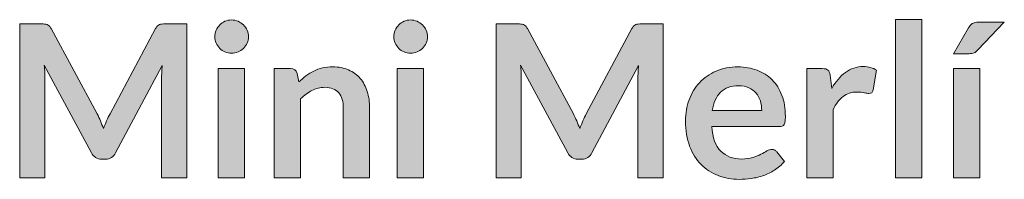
# Model space of a CAD drawing. Header units: inches. Extents: x 16 to 182, y -254 to -14.
# Tile 9 of 13: x 16.2 to 42.19, y -17.77 to -13.55. Entities that reach past the tile are written whole.
import ezdxf

# ---------------------------------------------------------------- set-up
doc = ezdxf.new("R2010")
doc.units = ezdxf.units.IN
doc.header["$MEASUREMENT"] = 0
doc.layers.add('Capa 1', color=7, linetype='Continuous')

# ---------------------------------------------------------------- blocks, each defined once
blk = doc.blocks.new('block 2')
at = {"layer": 'Capa 1'}
h = blk.add_hatch(color=250, dxfattribs=at)
h.dxf.hatch_style = 2
edge = h.paths.add_edge_path()
edge.add_spline(control_points=[(18.334, -16.228), (18.361, -16.293), (18.388, -16.358), (18.415, -16.424), (18.441, -16.356), (18.468, -16.29), (18.496, -16.224), (18.524, -16.159), (18.554, -16.096), (18.586, -16.036), (18.586, -16.036), (19.791, -13.781), (19.791, -13.781), (19.806, -13.753), (19.821, -13.731), (19.837, -13.714), (19.853, -13.697), (19.871, -13.685), (19.891, -13.677), (19.91, -13.67), (19.932, -13.665), (19.957, -13.663), (19.981, -13.661), (20.01, -13.66), (20.044, -13.66), (20.044, -13.66), (20.615, -13.66), (20.615, -13.66), (20.615, -13.66), (20.615, -17.73), (20.615, -17.73), (20.615, -17.73), (19.948, -17.73), (19.948, -17.73), (19.948, -17.73), (19.948, -15.101), (19.948, -15.101), (19.948, -15.052), (19.95, -14.999), (19.952, -14.941), (19.955, -14.883), (19.96, -14.824), (19.965, -14.764), (19.965, -14.764), (18.735, -17.071), (18.735, -17.071), (18.707, -17.124), (18.671, -17.165), (18.626, -17.194), (18.581, -17.223), (18.528, -17.237), (18.468, -17.237), (18.468, -17.237), (18.364, -17.237), (18.364, -17.237), (18.304, -17.237), (18.251, -17.223), (18.206, -17.194), (18.161, -17.165), (18.125, -17.124), (18.097, -17.071), (18.097, -17.071), (16.85, -14.755), (16.85, -14.755), (16.857, -14.817), (16.863, -14.878), (16.865, -14.937), (16.868, -14.996), (16.869, -15.051), (16.869, -15.101), (16.869, -15.101), (16.869, -17.73), (16.869, -17.73), (16.869, -17.73), (16.202, -17.73), (16.202, -17.73), (16.202, -17.73), (16.202, -13.66), (16.202, -13.66), (16.202, -13.66), (16.774, -13.66), (16.774, -13.66), (16.808, -13.66), (16.837, -13.661), (16.861, -13.663), (16.885, -13.665), (16.907, -13.67), (16.927, -13.677), (16.947, -13.685), (16.965, -13.697), (16.982, -13.714), (16.999, -13.731), (17.015, -13.753), (17.03, -13.781), (17.03, -13.781), (18.246, -16.041), (18.246, -16.041), (18.278, -16.101), (18.307, -16.164), (18.334, -16.228)], knot_values=[0, 0, 0, 0, 1, 1, 1, 2, 2, 2, 3, 3, 3, 4, 4, 4, 5, 5, 5, 6, 6, 6, 7, 7, 7, 8, 8, 8, 9, 9, 9, 10, 10, 10, 11, 11, 11, 12, 12, 12, 13, 13, 13, 14, 14, 14, 15, 15, 15, 16, 16, 16, 17, 17, 17, 18, 18, 18, 19, 19, 19, 20, 20, 20, 21, 21, 21, 22, 22, 22, 23, 23, 23, 24, 24, 24, 25, 25, 25, 26, 26, 26, 27, 27, 27, 28, 28, 28, 29, 29, 29, 30, 30, 30, 31, 31, 31, 32, 32, 32, 33, 33, 33, 33], degree=3, periodic=1)
h = blk.add_hatch(color=250, dxfattribs=at)
h.dxf.hatch_style = 2
edge = h.paths.add_edge_path()
edge.add_spline(control_points=[(22.242, -14.001), (22.242, -14.061), (22.23, -14.117), (22.205, -14.17), (22.181, -14.222), (22.149, -14.268), (22.108, -14.308), (22.068, -14.347), (22.021, -14.379), (21.966, -14.402), (21.912, -14.425), (21.853, -14.437), (21.792, -14.437), (21.731, -14.437), (21.675, -14.425), (21.621, -14.402), (21.568, -14.379), (21.521, -14.347), (21.482, -14.308), (21.443, -14.268), (21.411, -14.222), (21.388, -14.17), (21.364, -14.117), (21.353, -14.061), (21.353, -14.001), (21.353, -13.939), (21.364, -13.881), (21.388, -13.827), (21.411, -13.772), (21.443, -13.725), (21.482, -13.686), (21.521, -13.646), (21.568, -13.615), (21.621, -13.591), (21.675, -13.568), (21.731, -13.556), (21.792, -13.556), (21.853, -13.556), (21.912, -13.568), (21.966, -13.591), (22.021, -13.615), (22.068, -13.646), (22.108, -13.686), (22.149, -13.725), (22.181, -13.772), (22.205, -13.827), (22.23, -13.881), (22.242, -13.939), (22.242, -14.001)], knot_values=[0, 0, 0, 0, 1, 1, 1, 2, 2, 2, 3, 3, 3, 4, 4, 4, 5, 5, 5, 6, 6, 6, 7, 7, 7, 8, 8, 8, 9, 9, 9, 10, 10, 10, 11, 11, 11, 12, 12, 12, 13, 13, 13, 14, 14, 14, 15, 15, 15, 16, 16, 16, 16], degree=3, periodic=1)
h.paths.add_polyline_path([(22.138, -14.843), (22.138, -17.73), (21.443, -17.73), (21.443, -14.843)])
h = blk.add_hatch(color=250, dxfattribs=at)
h.dxf.hatch_style = 2
edge = h.paths.add_edge_path()
edge.add_spline(control_points=[(26.967, -14.001), (26.967, -14.061), (26.955, -14.117), (26.93, -14.17), (26.906, -14.222), (26.874, -14.268), (26.833, -14.308), (26.793, -14.347), (26.745, -14.379), (26.691, -14.402), (26.637, -14.425), (26.579, -14.437), (26.517, -14.437), (26.457, -14.437), (26.4, -14.425), (26.347, -14.402), (26.293, -14.379), (26.247, -14.347), (26.207, -14.308), (26.168, -14.268), (26.136, -14.222), (26.113, -14.17), (26.09, -14.117), (26.078, -14.061), (26.078, -14.001), (26.078, -13.939), (26.09, -13.881), (26.113, -13.827), (26.136, -13.772), (26.168, -13.725), (26.207, -13.686), (26.247, -13.646), (26.293, -13.615), (26.347, -13.591), (26.4, -13.568), (26.457, -13.556), (26.517, -13.556), (26.579, -13.556), (26.637, -13.568), (26.691, -13.591), (26.745, -13.615), (26.793, -13.646), (26.833, -13.686), (26.874, -13.725), (26.906, -13.772), (26.93, -13.827), (26.955, -13.881), (26.967, -13.939), (26.967, -14.001)], knot_values=[0, 0, 0, 0, 1, 1, 1, 2, 2, 2, 3, 3, 3, 4, 4, 4, 5, 5, 5, 6, 6, 6, 7, 7, 7, 8, 8, 8, 9, 9, 9, 10, 10, 10, 11, 11, 11, 12, 12, 12, 13, 13, 13, 14, 14, 14, 15, 15, 15, 16, 16, 16, 16], degree=3, periodic=1)
h.paths.add_polyline_path([(26.863, -14.843), (26.863, -17.73), (26.168, -17.73), (26.168, -14.843)])
h = blk.add_hatch(color=250, dxfattribs=at)
h.dxf.hatch_style = 2
edge = h.paths.add_edge_path()
edge.add_spline(control_points=[(30.905, -16.228), (30.932, -16.293), (30.959, -16.358), (30.985, -16.424), (31.012, -16.356), (31.039, -16.29), (31.067, -16.224), (31.095, -16.159), (31.125, -16.096), (31.157, -16.036), (31.157, -16.036), (32.362, -13.781), (32.362, -13.781), (32.376, -13.753), (32.392, -13.731), (32.408, -13.714), (32.424, -13.697), (32.442, -13.685), (32.462, -13.677), (32.481, -13.67), (32.503, -13.665), (32.528, -13.663), (32.552, -13.661), (32.581, -13.66), (32.615, -13.66), (32.615, -13.66), (33.186, -13.66), (33.186, -13.66), (33.186, -13.66), (33.186, -17.73), (33.186, -17.73), (33.186, -17.73), (32.519, -17.73), (32.519, -17.73), (32.519, -17.73), (32.519, -15.101), (32.519, -15.101), (32.519, -15.052), (32.52, -14.999), (32.524, -14.941), (32.526, -14.883), (32.53, -14.824), (32.536, -14.764), (32.536, -14.764), (31.306, -17.071), (31.306, -17.071), (31.278, -17.124), (31.242, -17.165), (31.197, -17.194), (31.151, -17.223), (31.099, -17.237), (31.039, -17.237), (31.039, -17.237), (30.935, -17.237), (30.935, -17.237), (30.875, -17.237), (30.822, -17.223), (30.777, -17.194), (30.732, -17.165), (30.696, -17.124), (30.667, -17.071), (30.667, -17.071), (29.421, -14.755), (29.421, -14.755), (29.428, -14.817), (29.433, -14.878), (29.436, -14.937), (29.439, -14.996), (29.441, -15.051), (29.441, -15.101), (29.441, -15.101), (29.441, -17.73), (29.441, -17.73), (29.441, -17.73), (28.774, -17.73), (28.774, -17.73), (28.774, -17.73), (28.774, -13.66), (28.774, -13.66), (28.774, -13.66), (29.345, -13.66), (29.345, -13.66), (29.379, -13.66), (29.408, -13.661), (29.432, -13.663), (29.456, -13.665), (29.478, -13.67), (29.498, -13.677), (29.518, -13.685), (29.536, -13.697), (29.553, -13.714), (29.57, -13.731), (29.586, -13.753), (29.601, -13.781), (29.601, -13.781), (30.817, -16.041), (30.817, -16.041), (30.849, -16.101), (30.878, -16.164), (30.905, -16.228)], knot_values=[0, 0, 0, 0, 1, 1, 1, 2, 2, 2, 3, 3, 3, 4, 4, 4, 5, 5, 5, 6, 6, 6, 7, 7, 7, 8, 8, 8, 9, 9, 9, 10, 10, 10, 11, 11, 11, 12, 12, 12, 13, 13, 13, 14, 14, 14, 15, 15, 15, 16, 16, 16, 17, 17, 17, 18, 18, 18, 19, 19, 19, 20, 20, 20, 21, 21, 21, 22, 22, 22, 23, 23, 23, 24, 24, 24, 25, 25, 25, 26, 26, 26, 27, 27, 27, 28, 28, 28, 29, 29, 29, 30, 30, 30, 31, 31, 31, 32, 32, 32, 33, 33, 33, 33], degree=3, periodic=1)
h = blk.add_hatch(color=250, dxfattribs=at)
h.dxf.hatch_style = 2
h.paths.add_polyline_path([(40.016, -13.548), (40.016, -17.73), (39.321, -17.73), (39.321, -13.548)])
h = blk.add_hatch(color=250, dxfattribs=at)
h.dxf.hatch_style = 2
edge = h.paths.add_edge_path()
edge.add_spline(control_points=[(42.189, -13.615), (42.189, -13.615), (41.494, -14.35), (41.494, -14.35), (41.458, -14.387), (41.424, -14.413), (41.391, -14.427), (41.358, -14.441), (41.315, -14.448), (41.263, -14.448), (41.263, -14.448), (40.846, -14.448), (40.846, -14.448), (40.846, -14.448), (41.246, -13.765), (41.246, -13.765), (41.274, -13.716), (41.307, -13.679), (41.344, -13.653), (41.382, -13.628), (41.438, -13.615), (41.513, -13.615), (41.513, -13.615), (42.189, -13.615), (42.189, -13.615)], knot_values=[0, 0, 0, 0, 1, 1, 1, 2, 2, 2, 3, 3, 3, 4, 4, 4, 5, 5, 5, 6, 6, 6, 7, 7, 7, 8, 8, 8, 8], degree=3, periodic=1)
h.paths.add_polyline_path([(41.541, -14.843), (41.541, -17.73), (40.846, -17.73), (40.846, -14.843)])
h = blk.add_hatch(color=250, dxfattribs=at)
h.dxf.hatch_style = 2
edge = h.paths.add_edge_path()
edge.add_spline(control_points=[(22.923, -17.73), (22.923, -17.73), (22.923, -14.843), (22.923, -14.843), (22.923, -14.843), (23.348, -14.843), (23.348, -14.843), (23.438, -14.843), (23.497, -14.885), (23.525, -14.969), (23.525, -14.969), (23.573, -15.197), (23.573, -15.197), (23.631, -15.137), (23.693, -15.083), (23.757, -15.034), (23.822, -14.985), (23.891, -14.943), (23.963, -14.907), (24.035, -14.871), (24.112, -14.844), (24.195, -14.825), (24.277, -14.807), (24.368, -14.797), (24.465, -14.797), (24.623, -14.797), (24.762, -14.824), (24.884, -14.878), (25.006, -14.931), (25.108, -15.006), (25.19, -15.103), (25.271, -15.199), (25.333, -15.315), (25.376, -15.449), (25.418, -15.583), (25.439, -15.731), (25.439, -15.892), (25.439, -15.892), (25.439, -17.73), (25.439, -17.73), (25.439, -17.73), (24.744, -17.73), (24.744, -17.73), (24.744, -17.73), (24.744, -15.892), (24.744, -15.892), (24.744, -15.716), (24.703, -15.579), (24.621, -15.483), (24.54, -15.386), (24.417, -15.338), (24.254, -15.338), (24.134, -15.338), (24.021, -15.365), (23.916, -15.419), (23.811, -15.474), (23.712, -15.548), (23.618, -15.642), (23.618, -15.642), (23.618, -17.73), (23.618, -17.73), (23.618, -17.73), (22.923, -17.73), (22.923, -17.73)], knot_values=[0, 0, 0, 0, 1, 1, 1, 2, 2, 2, 3, 3, 3, 4, 4, 4, 5, 5, 5, 6, 6, 6, 7, 7, 7, 8, 8, 8, 9, 9, 9, 10, 10, 10, 11, 11, 11, 12, 12, 12, 13, 13, 13, 14, 14, 14, 15, 15, 15, 16, 16, 16, 17, 17, 17, 18, 18, 18, 19, 19, 19, 20, 20, 20, 21, 21, 21, 21], degree=3, periodic=1)
h = blk.add_hatch(color=250, dxfattribs=at)
h.dxf.hatch_style = 2
edge = h.paths.add_edge_path()
edge.add_spline(control_points=[(35.162, -14.797), (35.344, -14.797), (35.511, -14.826), (35.664, -14.885), (35.817, -14.943), (35.949, -15.028), (36.06, -15.139), (36.17, -15.251), (36.257, -15.388), (36.318, -15.55), (36.38, -15.713), (36.411, -15.898), (36.411, -16.106), (36.411, -16.159), (36.409, -16.202), (36.404, -16.237), (36.4, -16.272), (36.391, -16.299), (36.379, -16.319), (36.367, -16.338), (36.35, -16.352), (36.33, -16.361), (36.309, -16.369), (36.283, -16.373), (36.251, -16.373), (36.251, -16.373), (34.467, -16.373), (34.467, -16.373), (34.487, -16.67), (34.567, -16.888), (34.706, -17.026), (34.845, -17.165), (35.029, -17.235), (35.258, -17.235), (35.37, -17.235), (35.467, -17.221), (35.549, -17.195), (35.63, -17.169), (35.702, -17.14), (35.763, -17.108), (35.824, -17.076), (35.877, -17.047), (35.923, -17.021), (35.969, -16.994), (36.013, -16.981), (36.057, -16.981), (36.085, -16.981), (36.109, -16.987), (36.13, -16.998), (36.151, -17.009), (36.169, -17.025), (36.183, -17.046), (36.183, -17.046), (36.386, -17.299), (36.386, -17.299), (36.309, -17.389), (36.223, -17.465), (36.127, -17.526), (36.031, -17.587), (35.931, -17.636), (35.827, -17.672), (35.723, -17.709), (35.617, -17.734), (35.509, -17.749), (35.402, -17.764), (35.297, -17.772), (35.196, -17.772), (34.995, -17.772), (34.808, -17.739), (34.635, -17.672), (34.463, -17.606), (34.313, -17.507), (34.185, -17.377), (34.058, -17.246), (33.957, -17.085), (33.884, -16.893), (33.811, -16.7), (33.775, -16.478), (33.775, -16.224), (33.775, -16.027), (33.806, -15.842), (33.87, -15.668), (33.934, -15.495), (34.025, -15.344), (34.145, -15.215), (34.264, -15.087), (34.409, -14.985), (34.581, -14.91), (34.752, -14.835), (34.946, -14.797), (35.162, -14.797)], knot_values=[0, 0, 0, 0, 1, 1, 1, 2, 2, 2, 3, 3, 3, 4, 4, 4, 5, 5, 5, 6, 6, 6, 7, 7, 7, 8, 8, 8, 9, 9, 9, 10, 10, 10, 11, 11, 11, 12, 12, 12, 13, 13, 13, 14, 14, 14, 15, 15, 15, 16, 16, 16, 17, 17, 17, 18, 18, 18, 19, 19, 19, 20, 20, 20, 21, 21, 21, 22, 22, 22, 23, 23, 23, 24, 24, 24, 25, 25, 25, 26, 26, 26, 27, 27, 27, 28, 28, 28, 29, 29, 29, 30, 30, 30, 30], degree=3, periodic=1)
edge = h.paths.add_edge_path()
edge.add_spline(control_points=[(35.176, -15.296), (34.973, -15.296), (34.815, -15.353), (34.7, -15.467), (34.586, -15.582), (34.513, -15.744), (34.481, -15.954), (34.481, -15.954), (35.786, -15.954), (35.786, -15.954), (35.786, -15.864), (35.774, -15.779), (35.75, -15.699), (35.725, -15.62), (35.688, -15.55), (35.637, -15.49), (35.587, -15.43), (35.523, -15.382), (35.446, -15.348), (35.369, -15.313), (35.279, -15.296), (35.176, -15.296)], knot_values=[0, 0, 0, 0, 1, 1, 1, 2, 2, 2, 3, 3, 3, 4, 4, 4, 5, 5, 5, 6, 6, 6, 7, 7, 7, 7], degree=3, periodic=1)
h = blk.add_hatch(color=250, dxfattribs=at)
h.dxf.hatch_style = 2
edge = h.paths.add_edge_path()
edge.add_spline(control_points=[(36.977, -17.73), (36.977, -17.73), (36.977, -14.843), (36.977, -14.843), (36.977, -14.843), (37.385, -14.843), (37.385, -14.843), (37.456, -14.843), (37.506, -14.856), (37.534, -14.882), (37.562, -14.908), (37.581, -14.953), (37.59, -15.017), (37.59, -15.017), (37.633, -15.366), (37.633, -15.366), (37.736, -15.188), (37.857, -15.047), (37.995, -14.944), (38.134, -14.841), (38.29, -14.789), (38.463, -14.789), (38.605, -14.789), (38.723, -14.822), (38.817, -14.887), (38.817, -14.887), (38.727, -15.408), (38.727, -15.408), (38.722, -15.442), (38.709, -15.466), (38.691, -15.48), (38.672, -15.494), (38.647, -15.501), (38.615, -15.501), (38.587, -15.501), (38.548, -15.494), (38.499, -15.481), (38.451, -15.468), (38.386, -15.462), (38.305, -15.462), (38.161, -15.462), (38.037, -15.501), (37.934, -15.581), (37.83, -15.661), (37.743, -15.778), (37.672, -15.931), (37.672, -15.931), (37.672, -17.73), (37.672, -17.73), (37.672, -17.73), (36.977, -17.73), (36.977, -17.73)], knot_values=[0, 0, 0, 0, 1, 1, 1, 2, 2, 2, 3, 3, 3, 4, 4, 4, 5, 5, 5, 6, 6, 6, 7, 7, 7, 8, 8, 8, 9, 9, 9, 10, 10, 10, 11, 11, 11, 12, 12, 12, 13, 13, 13, 14, 14, 14, 15, 15, 15, 16, 16, 16, 17, 17, 17, 17], degree=3, periodic=1)
at = {"layer": 'Capa 1', "lineweight": 0}
for points in [[(40.016, -13.548), (40.016, -17.73), (39.321, -17.73), (39.321, -13.548), (40.016, -13.548)], [(22.138, -14.843), (22.138, -17.73), (21.443, -17.73), (21.443, -14.843), (22.138, -14.843)], [(26.863, -14.843), (26.863, -17.73), (26.168, -17.73), (26.168, -14.843), (26.863, -14.843)], [(41.541, -14.843), (41.541, -17.73), (40.846, -17.73), (40.846, -14.843), (41.541, -14.843)]]:
    blk.add_lwpolyline(points, dxfattribs=at)
for points, knots in [([(18.334, -16.228), (18.361, -16.293), (18.388, -16.358), (18.415, -16.424), (18.441, -16.356), (18.468, -16.29), (18.496, -16.224), (18.524, -16.159), (18.554, -16.096), (18.586, -16.036), (18.586, -16.036), (19.791, -13.781), (19.791, -13.781), (19.806, -13.753), (19.821, -13.731), (19.837, -13.714), (19.853, -13.697), (19.871, -13.685), (19.891, -13.677), (19.91, -13.67), (19.932, -13.665), (19.957, -13.663), (19.981, -13.661), (20.01, -13.66), (20.044, -13.66), (20.044, -13.66), (20.615, -13.66), (20.615, -13.66), (20.615, -13.66), (20.615, -17.73), (20.615, -17.73), (20.615, -17.73), (19.948, -17.73), (19.948, -17.73), (19.948, -17.73), (19.948, -15.101), (19.948, -15.101), (19.948, -15.052), (19.95, -14.999), (19.952, -14.941), (19.955, -14.883), (19.96, -14.824), (19.965, -14.764), (19.965, -14.764), (18.735, -17.071), (18.735, -17.071), (18.707, -17.124), (18.671, -17.165), (18.626, -17.194), (18.581, -17.223), (18.528, -17.237), (18.468, -17.237), (18.468, -17.237), (18.364, -17.237), (18.364, -17.237), (18.304, -17.237), (18.251, -17.223), (18.206, -17.194), (18.161, -17.165), (18.125, -17.124), (18.097, -17.071), (18.097, -17.071), (16.85, -14.755), (16.85, -14.755), (16.857, -14.817), (16.863, -14.878), (16.865, -14.937), (16.868, -14.996), (16.869, -15.051), (16.869, -15.101), (16.869, -15.101), (16.869, -17.73), (16.869, -17.73), (16.869, -17.73), (16.202, -17.73), (16.202, -17.73), (16.202, -17.73), (16.202, -13.66), (16.202, -13.66), (16.202, -13.66), (16.774, -13.66), (16.774, -13.66), (16.808, -13.66), (16.837, -13.661), (16.861, -13.663), (16.885, -13.665), (16.907, -13.67), (16.927, -13.677), (16.947, -13.685), (16.965, -13.697), (16.982, -13.714), (16.999, -13.731), (17.015, -13.753), (17.03, -13.781), (17.03, -13.781), (18.246, -16.041), (18.246, -16.041), (18.278, -16.101), (18.307, -16.164), (18.334, -16.228)], [0, 0, 0, 0, 1, 1, 1, 2, 2, 2, 3, 3, 3, 4, 4, 4, 5, 5, 5, 6, 6, 6, 7, 7, 7, 8, 8, 8, 9, 9, 9, 10, 10, 10, 11, 11, 11, 12, 12, 12, 13, 13, 13, 14, 14, 14, 15, 15, 15, 16, 16, 16, 17, 17, 17, 18, 18, 18, 19, 19, 19, 20, 20, 20, 21, 21, 21, 22, 22, 22, 23, 23, 23, 24, 24, 24, 25, 25, 25, 26, 26, 26, 27, 27, 27, 28, 28, 28, 29, 29, 29, 30, 30, 30, 31, 31, 31, 32, 32, 32, 33, 33, 33, 33]), ([(22.242, -14.001), (22.242, -14.061), (22.23, -14.117), (22.205, -14.17), (22.181, -14.222), (22.149, -14.268), (22.108, -14.308), (22.068, -14.347), (22.021, -14.379), (21.966, -14.402), (21.912, -14.425), (21.853, -14.437), (21.792, -14.437), (21.731, -14.437), (21.675, -14.425), (21.621, -14.402), (21.568, -14.379), (21.521, -14.347), (21.482, -14.308), (21.443, -14.268), (21.411, -14.222), (21.388, -14.17), (21.364, -14.117), (21.353, -14.061), (21.353, -14.001), (21.353, -13.939), (21.364, -13.881), (21.388, -13.827), (21.411, -13.772), (21.443, -13.725), (21.482, -13.686), (21.521, -13.646), (21.568, -13.615), (21.621, -13.591), (21.675, -13.568), (21.731, -13.556), (21.792, -13.556), (21.853, -13.556), (21.912, -13.568), (21.966, -13.591), (22.021, -13.615), (22.068, -13.646), (22.108, -13.686), (22.149, -13.725), (22.181, -13.772), (22.205, -13.827), (22.23, -13.881), (22.242, -13.939), (22.242, -14.001)], [0, 0, 0, 0, 1, 1, 1, 2, 2, 2, 3, 3, 3, 4, 4, 4, 5, 5, 5, 6, 6, 6, 7, 7, 7, 8, 8, 8, 9, 9, 9, 10, 10, 10, 11, 11, 11, 12, 12, 12, 13, 13, 13, 14, 14, 14, 15, 15, 15, 16, 16, 16, 16]), ([(26.967, -14.001), (26.967, -14.061), (26.955, -14.117), (26.93, -14.17), (26.906, -14.222), (26.874, -14.268), (26.833, -14.308), (26.793, -14.347), (26.745, -14.379), (26.691, -14.402), (26.637, -14.425), (26.579, -14.437), (26.517, -14.437), (26.457, -14.437), (26.4, -14.425), (26.347, -14.402), (26.293, -14.379), (26.247, -14.347), (26.207, -14.308), (26.168, -14.268), (26.136, -14.222), (26.113, -14.17), (26.09, -14.117), (26.078, -14.061), (26.078, -14.001), (26.078, -13.939), (26.09, -13.881), (26.113, -13.827), (26.136, -13.772), (26.168, -13.725), (26.207, -13.686), (26.247, -13.646), (26.293, -13.615), (26.347, -13.591), (26.4, -13.568), (26.457, -13.556), (26.517, -13.556), (26.579, -13.556), (26.637, -13.568), (26.691, -13.591), (26.745, -13.615), (26.793, -13.646), (26.833, -13.686), (26.874, -13.725), (26.906, -13.772), (26.93, -13.827), (26.955, -13.881), (26.967, -13.939), (26.967, -14.001)], [0, 0, 0, 0, 1, 1, 1, 2, 2, 2, 3, 3, 3, 4, 4, 4, 5, 5, 5, 6, 6, 6, 7, 7, 7, 8, 8, 8, 9, 9, 9, 10, 10, 10, 11, 11, 11, 12, 12, 12, 13, 13, 13, 14, 14, 14, 15, 15, 15, 16, 16, 16, 16]), ([(30.905, -16.228), (30.932, -16.293), (30.959, -16.358), (30.985, -16.424), (31.012, -16.356), (31.039, -16.29), (31.067, -16.224), (31.095, -16.159), (31.125, -16.096), (31.157, -16.036), (31.157, -16.036), (32.362, -13.781), (32.362, -13.781), (32.376, -13.753), (32.392, -13.731), (32.408, -13.714), (32.424, -13.697), (32.442, -13.685), (32.462, -13.677), (32.481, -13.67), (32.503, -13.665), (32.528, -13.663), (32.552, -13.661), (32.581, -13.66), (32.615, -13.66), (32.615, -13.66), (33.186, -13.66), (33.186, -13.66), (33.186, -13.66), (33.186, -17.73), (33.186, -17.73), (33.186, -17.73), (32.519, -17.73), (32.519, -17.73), (32.519, -17.73), (32.519, -15.101), (32.519, -15.101), (32.519, -15.052), (32.52, -14.999), (32.524, -14.941), (32.526, -14.883), (32.53, -14.824), (32.536, -14.764), (32.536, -14.764), (31.306, -17.071), (31.306, -17.071), (31.278, -17.124), (31.242, -17.165), (31.197, -17.194), (31.151, -17.223), (31.099, -17.237), (31.039, -17.237), (31.039, -17.237), (30.935, -17.237), (30.935, -17.237), (30.875, -17.237), (30.822, -17.223), (30.777, -17.194), (30.732, -17.165), (30.696, -17.124), (30.667, -17.071), (30.667, -17.071), (29.421, -14.755), (29.421, -14.755), (29.428, -14.817), (29.433, -14.878), (29.436, -14.937), (29.439, -14.996), (29.441, -15.051), (29.441, -15.101), (29.441, -15.101), (29.441, -17.73), (29.441, -17.73), (29.441, -17.73), (28.774, -17.73), (28.774, -17.73), (28.774, -17.73), (28.774, -13.66), (28.774, -13.66), (28.774, -13.66), (29.345, -13.66), (29.345, -13.66), (29.379, -13.66), (29.408, -13.661), (29.432, -13.663), (29.456, -13.665), (29.478, -13.67), (29.498, -13.677), (29.518, -13.685), (29.536, -13.697), (29.553, -13.714), (29.57, -13.731), (29.586, -13.753), (29.601, -13.781), (29.601, -13.781), (30.817, -16.041), (30.817, -16.041), (30.849, -16.101), (30.878, -16.164), (30.905, -16.228)], [0, 0, 0, 0, 1, 1, 1, 2, 2, 2, 3, 3, 3, 4, 4, 4, 5, 5, 5, 6, 6, 6, 7, 7, 7, 8, 8, 8, 9, 9, 9, 10, 10, 10, 11, 11, 11, 12, 12, 12, 13, 13, 13, 14, 14, 14, 15, 15, 15, 16, 16, 16, 17, 17, 17, 18, 18, 18, 19, 19, 19, 20, 20, 20, 21, 21, 21, 22, 22, 22, 23, 23, 23, 24, 24, 24, 25, 25, 25, 26, 26, 26, 27, 27, 27, 28, 28, 28, 29, 29, 29, 30, 30, 30, 31, 31, 31, 32, 32, 32, 33, 33, 33, 33]), ([(42.189, -13.615), (42.189, -13.615), (41.494, -14.35), (41.494, -14.35), (41.458, -14.387), (41.424, -14.413), (41.391, -14.427), (41.358, -14.441), (41.315, -14.448), (41.263, -14.448), (41.263, -14.448), (40.846, -14.448), (40.846, -14.448), (40.846, -14.448), (41.246, -13.765), (41.246, -13.765), (41.274, -13.716), (41.307, -13.679), (41.344, -13.653), (41.382, -13.628), (41.438, -13.615), (41.513, -13.615), (41.513, -13.615), (42.189, -13.615), (42.189, -13.615)], [0, 0, 0, 0, 1, 1, 1, 2, 2, 2, 3, 3, 3, 4, 4, 4, 5, 5, 5, 6, 6, 6, 7, 7, 7, 8, 8, 8, 8]), ([(22.923, -17.73), (22.923, -17.73), (22.923, -14.843), (22.923, -14.843), (22.923, -14.843), (23.348, -14.843), (23.348, -14.843), (23.438, -14.843), (23.497, -14.885), (23.525, -14.969), (23.525, -14.969), (23.573, -15.197), (23.573, -15.197), (23.631, -15.137), (23.693, -15.083), (23.757, -15.034), (23.822, -14.985), (23.891, -14.943), (23.963, -14.907), (24.035, -14.871), (24.112, -14.844), (24.195, -14.825), (24.277, -14.807), (24.368, -14.797), (24.465, -14.797), (24.623, -14.797), (24.762, -14.824), (24.884, -14.878), (25.006, -14.931), (25.108, -15.006), (25.19, -15.103), (25.271, -15.199), (25.333, -15.315), (25.376, -15.449), (25.418, -15.583), (25.439, -15.731), (25.439, -15.892), (25.439, -15.892), (25.439, -17.73), (25.439, -17.73), (25.439, -17.73), (24.744, -17.73), (24.744, -17.73), (24.744, -17.73), (24.744, -15.892), (24.744, -15.892), (24.744, -15.716), (24.703, -15.579), (24.621, -15.483), (24.54, -15.386), (24.417, -15.338), (24.254, -15.338), (24.134, -15.338), (24.021, -15.365), (23.916, -15.419), (23.811, -15.474), (23.712, -15.548), (23.618, -15.642), (23.618, -15.642), (23.618, -17.73), (23.618, -17.73), (23.618, -17.73), (22.923, -17.73), (22.923, -17.73)], [0, 0, 0, 0, 1, 1, 1, 2, 2, 2, 3, 3, 3, 4, 4, 4, 5, 5, 5, 6, 6, 6, 7, 7, 7, 8, 8, 8, 9, 9, 9, 10, 10, 10, 11, 11, 11, 12, 12, 12, 13, 13, 13, 14, 14, 14, 15, 15, 15, 16, 16, 16, 17, 17, 17, 18, 18, 18, 19, 19, 19, 20, 20, 20, 21, 21, 21, 21]), ([(35.162, -14.797), (35.344, -14.797), (35.511, -14.826), (35.664, -14.885), (35.817, -14.943), (35.949, -15.028), (36.06, -15.139), (36.17, -15.251), (36.257, -15.388), (36.318, -15.55), (36.38, -15.713), (36.411, -15.898), (36.411, -16.106), (36.411, -16.159), (36.409, -16.202), (36.404, -16.237), (36.4, -16.272), (36.391, -16.299), (36.379, -16.319), (36.367, -16.338), (36.35, -16.352), (36.33, -16.361), (36.309, -16.369), (36.283, -16.373), (36.251, -16.373), (36.251, -16.373), (34.467, -16.373), (34.467, -16.373), (34.487, -16.67), (34.567, -16.888), (34.706, -17.026), (34.845, -17.165), (35.029, -17.235), (35.258, -17.235), (35.37, -17.235), (35.467, -17.221), (35.549, -17.195), (35.63, -17.169), (35.702, -17.14), (35.763, -17.108), (35.824, -17.076), (35.877, -17.047), (35.923, -17.021), (35.969, -16.994), (36.013, -16.981), (36.057, -16.981), (36.085, -16.981), (36.109, -16.987), (36.13, -16.998), (36.151, -17.009), (36.169, -17.025), (36.183, -17.046), (36.183, -17.046), (36.386, -17.299), (36.386, -17.299), (36.309, -17.389), (36.223, -17.465), (36.127, -17.526), (36.031, -17.587), (35.931, -17.636), (35.827, -17.672), (35.723, -17.709), (35.617, -17.734), (35.509, -17.749), (35.402, -17.764), (35.297, -17.772), (35.196, -17.772), (34.995, -17.772), (34.808, -17.739), (34.635, -17.672), (34.463, -17.606), (34.313, -17.507), (34.185, -17.377), (34.058, -17.246), (33.957, -17.085), (33.884, -16.893), (33.811, -16.7), (33.775, -16.478), (33.775, -16.224), (33.775, -16.027), (33.806, -15.842), (33.87, -15.668), (33.934, -15.495), (34.025, -15.344), (34.145, -15.215), (34.264, -15.087), (34.409, -14.985), (34.581, -14.91), (34.752, -14.835), (34.946, -14.797), (35.162, -14.797)], [0, 0, 0, 0, 1, 1, 1, 2, 2, 2, 3, 3, 3, 4, 4, 4, 5, 5, 5, 6, 6, 6, 7, 7, 7, 8, 8, 8, 9, 9, 9, 10, 10, 10, 11, 11, 11, 12, 12, 12, 13, 13, 13, 14, 14, 14, 15, 15, 15, 16, 16, 16, 17, 17, 17, 18, 18, 18, 19, 19, 19, 20, 20, 20, 21, 21, 21, 22, 22, 22, 23, 23, 23, 24, 24, 24, 25, 25, 25, 26, 26, 26, 27, 27, 27, 28, 28, 28, 29, 29, 29, 30, 30, 30, 30]), ([(36.977, -17.73), (36.977, -17.73), (36.977, -14.843), (36.977, -14.843), (36.977, -14.843), (37.385, -14.843), (37.385, -14.843), (37.456, -14.843), (37.506, -14.856), (37.534, -14.882), (37.562, -14.908), (37.581, -14.953), (37.59, -15.017), (37.59, -15.017), (37.633, -15.366), (37.633, -15.366), (37.736, -15.188), (37.857, -15.047), (37.995, -14.944), (38.134, -14.841), (38.29, -14.789), (38.463, -14.789), (38.605, -14.789), (38.723, -14.822), (38.817, -14.887), (38.817, -14.887), (38.727, -15.408), (38.727, -15.408), (38.722, -15.442), (38.709, -15.466), (38.691, -15.48), (38.672, -15.494), (38.647, -15.501), (38.615, -15.501), (38.587, -15.501), (38.548, -15.494), (38.499, -15.481), (38.451, -15.468), (38.386, -15.462), (38.305, -15.462), (38.161, -15.462), (38.037, -15.501), (37.934, -15.581), (37.83, -15.661), (37.743, -15.778), (37.672, -15.931), (37.672, -15.931), (37.672, -17.73), (37.672, -17.73), (37.672, -17.73), (36.977, -17.73), (36.977, -17.73)], [0, 0, 0, 0, 1, 1, 1, 2, 2, 2, 3, 3, 3, 4, 4, 4, 5, 5, 5, 6, 6, 6, 7, 7, 7, 8, 8, 8, 9, 9, 9, 10, 10, 10, 11, 11, 11, 12, 12, 12, 13, 13, 13, 14, 14, 14, 15, 15, 15, 16, 16, 16, 17, 17, 17, 17]), ([(35.176, -15.296), (34.973, -15.296), (34.815, -15.353), (34.7, -15.467), (34.586, -15.582), (34.513, -15.744), (34.481, -15.954), (34.481, -15.954), (35.786, -15.954), (35.786, -15.954), (35.786, -15.864), (35.774, -15.779), (35.75, -15.699), (35.725, -15.62), (35.688, -15.55), (35.637, -15.49), (35.587, -15.43), (35.523, -15.382), (35.446, -15.348), (35.369, -15.313), (35.279, -15.296), (35.176, -15.296)], [0, 0, 0, 0, 1, 1, 1, 2, 2, 2, 3, 3, 3, 4, 4, 4, 5, 5, 5, 6, 6, 6, 7, 7, 7, 7])]:
    blk.add_open_spline(points, degree=3, knots=knots, dxfattribs=at)

msp = doc.modelspace()

# ---------------------------------------------------------------- block references
at = {"layer": 'Capa 1'}
msp.add_blockref('block 2', (0, 0), dxfattribs=at)

doc.saveas('drawing.dxf')
